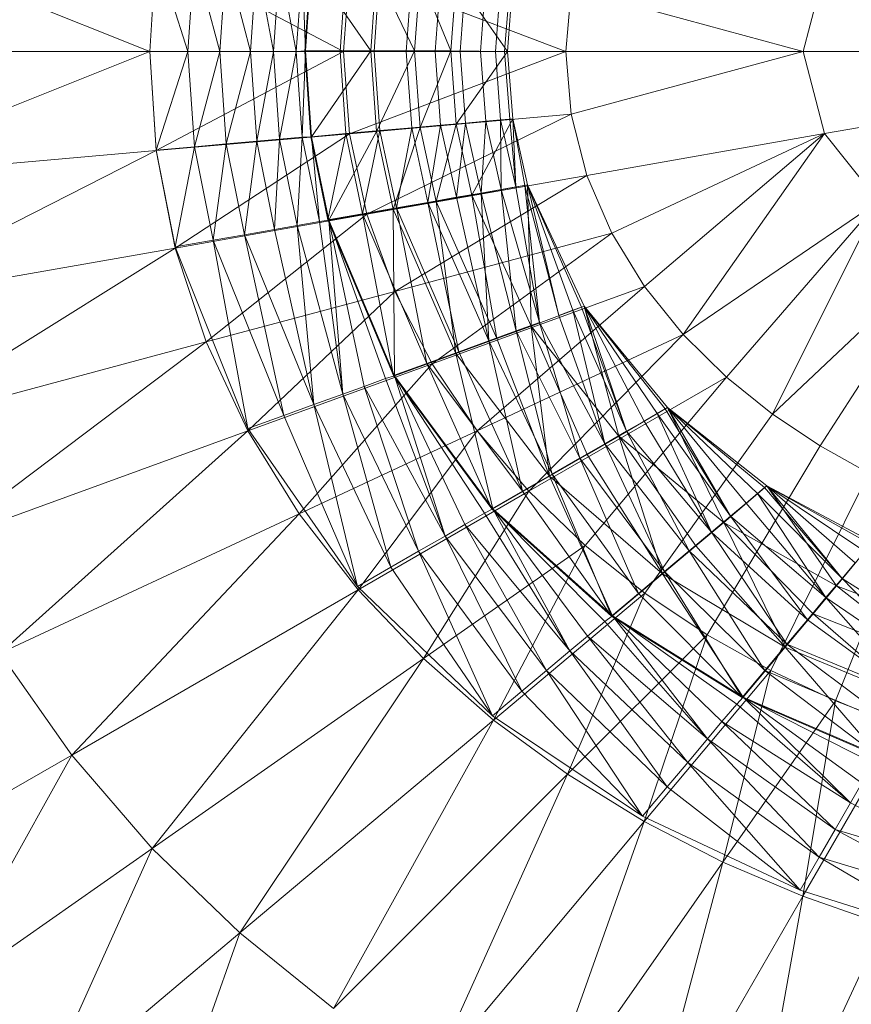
# Model space of a CAD drawing. Header units: metres. Extents: x 391.1 to 427.5, y 12.8 to 28.4.
# Tile 121 of 195: x 406.53 to 406.619, y 27.2207 to 27.326. Entities that reach past the tile are written whole.
import ezdxf

# ---------------------------------------------------------------- set-up
doc = ezdxf.new("R2010")
doc.units = ezdxf.units.M
doc.layers.add('A-DETL-____-MBND', color=7, linetype='Continuous', lineweight=18)

# ---------------------------------------------------------------- blocks, each defined once
blk = doc.blocks.new('Family - Inodor PA-152420-03_ELEC_P0A')
at = {"layer": 'A-DETL-____-MBND', "color": 253, "true_color": 0xaaaaaa}
for p, q in [((0.09445, 0.19991), (0.06022, 0.21359)), ((0.09514, 0.21053), (0.09445, 0.19991)), ((0.09514, 0.21049), (0.09445, 0.19991)), ((0.1152, 0.19991), (0.09514, 0.21053)), ((0.09514, 0.21049), (0.09854, 0.19992)), ((0.09514, 0.21049), (0.09854, 0.19992)), ((0.09922, 0.21013), (0.09854, 0.19992)), ((0.09922, 0.21013), (0.09854, 0.19992)), ((0.09922, 0.21013), (0.10196, 0.19992)), ((0.09922, 0.21013), (0.10196, 0.19992)), ((0.10263, 0.20984), (0.10196, 0.19992)), ((0.10263, 0.20984), (0.10196, 0.19992)), ((0.10263, 0.20984), (0.10524, 0.19992)), ((0.10263, 0.20984), (0.10524, 0.19992)), ((0.10589, 0.20955), (0.10524, 0.19992)), ((0.10589, 0.20955), (0.10524, 0.19992)), ((0.10589, 0.20955), (0.10768, 0.19992)), ((0.10589, 0.20955), (0.10768, 0.19992)), ((0.10832, 0.20934), (0.10768, 0.19992)), ((0.10832, 0.20934), (0.10768, 0.19992)), ((0.10832, 0.20934), (0.11013, 0.19992)), ((0.10832, 0.20934), (0.11013, 0.19992)), ((0.11077, 0.20912), (0.11013, 0.19992)), ((0.11077, 0.20912), (0.11013, 0.19992)), ((0.11077, 0.20912), (0.11113, 0.19997)), ((0.11077, 0.20912), (0.11113, 0.19997)), ((0.11167, 0.20904), (0.11104, 0.19992)), ((0.11176, 0.20909), (0.11113, 0.19997)), ((0.11176, 0.20909), (0.11113, 0.19997)), ((0.11176, 0.20909), (0.11811, 0.19997)), ((0.11176, 0.20909), (0.11811, 0.19997)), ((0.11542, 0.20871), (0.11481, 0.19992)), ((0.11542, 0.20871), (0.11481, 0.19992)), ((0.11583, 0.20872), (0.1152, 0.19991)), ((0.13897, 0.19991), (0.11583, 0.20872)), ((0.16667, 0.2087), (0.16439, 0.19991)), ((0.11872, 0.20848), (0.11811, 0.19997)), ((0.11872, 0.20848), (0.11811, 0.19997)), ((0.11907, 0.20839), (0.11846, 0.19992)), ((0.11907, 0.20839), (0.11846, 0.19992)), ((0.11872, 0.20848), (0.12278, 0.19997)), ((0.11872, 0.20848), (0.12278, 0.19997)), ((0.12249, 0.20809), (0.1219, 0.19992)), ((0.12249, 0.20809), (0.1219, 0.19992)), ((0.12337, 0.20807), (0.12278, 0.19997)), ((0.12337, 0.20807), (0.12278, 0.19997)), ((0.12337, 0.20807), (0.12668, 0.19997)), ((0.12337, 0.20807), (0.12668, 0.19997)), ((0.12557, 0.20782), (0.125, 0.19991)), ((0.12557, 0.20782), (0.125, 0.19991)), ((0.12725, 0.20774), (0.12668, 0.19997)), ((0.12725, 0.20774), (0.12668, 0.19997)), ((0.12725, 0.20774), (0.12668, 0.19997)), ((0.12725, 0.20774), (0.13274, 0.19992)), ((0.12725, 0.20774), (0.13274, 0.19992)), ((0.12824, 0.20759), (0.12767, 0.19992)), ((0.12824, 0.20759), (0.12767, 0.19992)), ((0.13041, 0.2074), (0.12985, 0.19992)), ((0.13041, 0.2074), (0.12985, 0.19992)), ((0.132, 0.20726), (0.13145, 0.19991)), ((0.132, 0.20726), (0.13145, 0.19991)), ((0.13298, 0.20718), (0.13243, 0.19991)), ((0.13298, 0.20718), (0.13243, 0.19991)), ((0.13274, 0.19992), (0.13329, 0.20715)), ((0.13329, 0.20715), (0.13274, 0.19992)), ((0.13274, 0.19991), (0.13329, 0.20715)), ((0.13329, 0.20715), (0.13274, 0.19991)), ((0.13955, 0.20665), (0.13897, 0.19991)), ((0.16439, 0.19991), (0.13955, 0.20665)), ((0.09445, 0.19991), (0.05941, 0.19991)), ((0.09445, 0.19991), (0.06022, 0.18624)), ((0.09854, 0.19992), (0.09445, 0.19991)), ((0.09854, 0.19992), (0.09445, 0.19991)), ((0.1152, 0.19991), (0.09445, 0.19991)), ((0.09514, 0.1893), (0.09445, 0.19991)), ((0.09514, 0.18936), (0.09445, 0.19991)), ((0.09854, 0.19992), (0.09514, 0.18936)), ((0.09854, 0.19992), (0.09514, 0.18936)), ((0.1152, 0.19991), (0.09514, 0.1893)), ((0.10196, 0.19992), (0.09854, 0.19992)), ((0.09854, 0.19992), (0.10196, 0.19992)), ((0.09854, 0.19992), (0.09922, 0.18971)), ((0.09854, 0.19992), (0.09922, 0.18971)), ((0.10196, 0.19992), (0.09922, 0.18971)), ((0.10196, 0.19992), (0.09922, 0.18971)), ((0.10524, 0.19992), (0.10196, 0.19992)), ((0.10196, 0.19992), (0.10524, 0.19992)), ((0.10196, 0.19992), (0.10263, 0.19001)), ((0.10196, 0.19992), (0.10263, 0.19001)), ((0.10524, 0.19992), (0.10263, 0.19001)), ((0.10524, 0.19992), (0.10263, 0.19001)), ((0.10768, 0.19992), (0.10524, 0.19992)), ((0.10524, 0.19992), (0.10768, 0.19992)), ((0.10524, 0.19992), (0.10589, 0.1903)), ((0.10524, 0.19992), (0.10589, 0.1903)), ((0.10768, 0.19992), (0.10589, 0.1903)), ((0.10768, 0.19992), (0.10589, 0.1903)), ((0.11013, 0.19992), (0.10768, 0.19992)), ((0.10768, 0.19992), (0.11013, 0.19992)), ((0.10768, 0.19992), (0.10832, 0.19051)), ((0.10768, 0.19992), (0.10832, 0.19051)), ((0.11013, 0.19992), (0.10832, 0.19051)), ((0.11013, 0.19992), (0.10832, 0.19051)), ((0.11113, 0.19997), (0.11013, 0.19992)), ((0.11113, 0.19997), (0.11013, 0.19992)), ((0.11077, 0.19072), (0.11013, 0.19992)), ((0.11013, 0.19992), (0.11077, 0.19072)), ((0.11113, 0.19997), (0.11077, 0.19072)), ((0.11113, 0.19997), (0.11077, 0.19072)), ((0.11104, 0.19992), (0.11481, 0.19992)), ((0.11104, 0.19992), (0.11481, 0.19992)), ((0.11104, 0.19992), (0.11167, 0.19078)), ((0.11811, 0.19997), (0.11113, 0.19997)), ((0.11811, 0.19997), (0.11113, 0.19997)), ((0.11176, 0.19076), (0.11113, 0.19997)), ((0.11113, 0.19997), (0.11176, 0.19076)), ((0.11811, 0.19997), (0.11176, 0.19076)), ((0.11811, 0.19997), (0.11176, 0.19076)), ((0.11481, 0.19992), (0.11846, 0.19992)), ((0.11481, 0.19992), (0.11846, 0.19992)), ((0.11481, 0.19992), (0.11543, 0.19114)), ((0.11481, 0.19992), (0.11543, 0.19114)), ((0.13897, 0.19991), (0.1152, 0.19991)), ((0.11583, 0.19111), (0.1152, 0.19991)), ((0.13897, 0.19991), (0.11583, 0.19111)), ((0.12278, 0.19997), (0.11811, 0.19997)), ((0.11811, 0.19997), (0.12278, 0.19997)), ((0.11811, 0.19997), (0.11872, 0.19136)), ((0.11811, 0.19997), (0.11872, 0.19136)), ((0.11846, 0.19992), (0.1219, 0.19992)), ((0.11846, 0.19992), (0.1219, 0.19992)), ((0.11846, 0.19992), (0.11907, 0.19145)), ((0.11846, 0.19992), (0.11907, 0.19145)), ((0.12278, 0.19997), (0.11872, 0.19136)), ((0.12278, 0.19997), (0.11872, 0.19136)), ((0.1219, 0.19992), (0.125, 0.19991)), ((0.1219, 0.19992), (0.12249, 0.19175)), ((0.1219, 0.19992), (0.125, 0.19991)), ((0.1219, 0.19992), (0.12249, 0.19175)), ((0.12668, 0.19997), (0.12278, 0.19997)), ((0.12668, 0.19997), (0.12278, 0.19997)), ((0.12337, 0.19177), (0.12278, 0.19997)), ((0.12278, 0.19997), (0.12337, 0.19177)), ((0.12668, 0.19997), (0.12337, 0.19177)), ((0.12668, 0.19997), (0.12337, 0.19177)), ((0.125, 0.19991), (0.12767, 0.19992)), ((0.125, 0.19991), (0.12767, 0.19992)), ((0.125, 0.19991), (0.12558, 0.19201)), ((0.125, 0.19991), (0.12558, 0.19201)), ((0.12668, 0.19997), (0.12725, 0.19211)), ((0.12668, 0.19997), (0.12725, 0.19211)), ((0.13274, 0.19992), (0.12668, 0.19997)), ((0.12668, 0.19997), (0.13274, 0.19992)), ((0.12668, 0.19997), (0.12725, 0.19211)), ((0.13274, 0.19992), (0.12725, 0.19211)), ((0.13274, 0.19992), (0.12725, 0.19211)), ((0.12767, 0.19992), (0.12985, 0.19992)), ((0.12767, 0.19992), (0.12985, 0.19992)), ((0.12767, 0.19992), (0.12825, 0.19225)), ((0.12767, 0.19992), (0.12825, 0.19225)), ((0.12985, 0.19992), (0.13145, 0.19991)), ((0.12985, 0.19992), (0.13041, 0.19244)), ((0.12985, 0.19992), (0.13145, 0.19991)), ((0.12985, 0.19992), (0.13041, 0.19244)), ((0.13145, 0.19991), (0.13243, 0.19991)), ((0.13145, 0.19991), (0.132, 0.19258)), ((0.13145, 0.19991), (0.13243, 0.19991)), ((0.13145, 0.19991), (0.132, 0.19258)), ((0.13243, 0.19991), (0.13274, 0.19991)), ((0.13243, 0.19991), (0.13274, 0.19991)), ((0.13243, 0.19991), (0.13298, 0.19267)), ((0.13243, 0.19991), (0.13298, 0.19267)), ((0.13329, 0.1927), (0.13274, 0.19992)), ((0.13274, 0.19992), (0.13329, 0.1927)), ((0.13274, 0.19991), (0.13329, 0.1927)), ((0.13274, 0.19991), (0.13329, 0.1927)), ((0.16439, 0.19991), (0.13897, 0.19991)), ((0.13955, 0.19318), (0.13897, 0.19991)), ((0.16439, 0.19991), (0.13955, 0.19318)), ((0.21652, 0.19991), (0.16439, 0.19991)), ((0.16667, 0.19112), (0.16439, 0.19991)), ((0.21652, 0.19991), (0.16667, 0.19112)), ((0.13955, 0.19318), (0.11583, 0.19111)), ((0.13955, 0.19318), (0.11768, 0.18249)), ((0.14123, 0.18664), (0.13955, 0.19318)), ((0.12337, 0.19177), (0.11872, 0.19136)), ((0.12337, 0.19177), (0.11872, 0.19136)), ((0.11907, 0.19145), (0.12249, 0.19175)), ((0.12249, 0.19175), (0.11907, 0.19145)), ((0.12337, 0.19177), (0.1205, 0.18305)), ((0.12337, 0.19177), (0.1205, 0.18305)), ((0.12249, 0.19175), (0.12084, 0.18317)), ((0.12249, 0.19175), (0.12084, 0.18317)), ((0.12249, 0.19175), (0.12558, 0.19201)), ((0.12558, 0.19201), (0.12249, 0.19175)), ((0.12421, 0.18376), (0.12249, 0.19175)), ((0.12249, 0.19175), (0.12421, 0.18376)), ((0.12725, 0.19211), (0.12337, 0.19177)), ((0.12725, 0.19211), (0.12337, 0.19177)), ((0.1251, 0.18386), (0.12337, 0.19177)), ((0.12337, 0.19177), (0.1251, 0.18386)), ((0.12558, 0.19201), (0.12421, 0.18376)), ((0.12558, 0.19201), (0.12421, 0.18376)), ((0.12725, 0.19211), (0.1251, 0.18386)), ((0.12725, 0.19211), (0.1251, 0.18386)), ((0.12558, 0.19201), (0.12825, 0.19225)), ((0.12825, 0.19225), (0.12558, 0.19201)), ((0.12727, 0.1843), (0.12558, 0.19201)), ((0.12558, 0.19201), (0.12727, 0.1843)), ((0.13329, 0.1927), (0.12725, 0.19211)), ((0.13329, 0.1927), (0.12725, 0.19211)), ((0.12725, 0.19211), (0.12893, 0.18453)), ((0.12725, 0.19211), (0.12893, 0.18453)), ((0.12893, 0.18453), (0.12725, 0.19211)), ((0.12825, 0.19225), (0.12727, 0.1843)), ((0.12825, 0.19225), (0.12727, 0.1843)), ((0.12825, 0.19225), (0.13041, 0.19244)), ((0.13041, 0.19244), (0.12825, 0.19225)), ((0.12991, 0.18476), (0.12825, 0.19225)), ((0.12825, 0.19225), (0.12991, 0.18476)), ((0.13329, 0.1927), (0.12893, 0.18453)), ((0.13329, 0.1927), (0.12893, 0.18453)), ((0.13041, 0.19244), (0.12991, 0.18476)), ((0.13041, 0.19244), (0.12991, 0.18476)), ((0.13041, 0.19244), (0.132, 0.19258)), ((0.132, 0.19258), (0.13041, 0.19244)), ((0.13204, 0.18514), (0.13041, 0.19244)), ((0.13041, 0.19244), (0.13204, 0.18514)), ((0.132, 0.19258), (0.13298, 0.19267)), ((0.13298, 0.19267), (0.132, 0.19258)), ((0.13362, 0.18542), (0.132, 0.19258)), ((0.132, 0.19258), (0.13204, 0.18514)), ((0.132, 0.19258), (0.13362, 0.18542)), ((0.132, 0.19258), (0.13204, 0.18514)), ((0.13298, 0.19267), (0.13329, 0.1927)), ((0.13329, 0.1927), (0.13298, 0.19267)), ((0.13362, 0.18542), (0.13298, 0.19267)), ((0.13298, 0.19267), (0.13362, 0.18542)), ((0.13489, 0.18564), (0.13329, 0.1927)), ((0.13329, 0.1927), (0.13489, 0.18564)), ((0.13489, 0.18564), (0.13329, 0.1927)), ((0.13329, 0.1927), (0.13362, 0.18542)), ((0.13329, 0.1927), (0.13489, 0.18564)), ((0.13329, 0.1927), (0.1346, 0.18557)), ((0.13329, 0.1927), (0.1346, 0.18557)), ((0.13329, 0.1927), (0.13362, 0.18542)), ((0.11583, 0.19111), (0.09514, 0.1893)), ((0.11583, 0.19111), (0.09718, 0.17887)), ((0.11077, 0.19072), (0.10832, 0.19051)), ((0.11077, 0.19072), (0.10832, 0.19051)), ((0.11077, 0.19072), (0.11021, 0.18129)), ((0.11077, 0.19072), (0.11021, 0.18129)), ((0.11176, 0.19076), (0.11077, 0.19072)), ((0.11176, 0.19076), (0.11077, 0.19072)), ((0.11263, 0.18171), (0.11077, 0.19072)), ((0.11077, 0.19072), (0.11263, 0.18171)), ((0.11167, 0.19078), (0.11543, 0.19114)), ((0.11543, 0.19114), (0.11167, 0.19078)), ((0.11352, 0.18188), (0.11167, 0.19078)), ((0.11872, 0.19136), (0.11176, 0.19076)), ((0.11872, 0.19136), (0.11176, 0.19076)), ((0.11362, 0.18184), (0.11176, 0.19076)), ((0.11176, 0.19076), (0.11263, 0.18171)), ((0.11176, 0.19076), (0.11362, 0.18184)), ((0.11176, 0.19076), (0.11263, 0.18171)), ((0.11543, 0.19114), (0.11352, 0.18188)), ((0.11543, 0.19114), (0.11352, 0.18188)), ((0.11872, 0.19136), (0.11362, 0.18184)), ((0.11872, 0.19136), (0.11362, 0.18184)), ((0.11543, 0.19114), (0.11907, 0.19145)), ((0.11907, 0.19145), (0.11543, 0.19114)), ((0.11723, 0.18253), (0.11543, 0.19114)), ((0.11543, 0.19114), (0.11723, 0.18253)), ((0.11768, 0.18249), (0.11583, 0.19111)), ((0.11907, 0.19145), (0.11723, 0.18253)), ((0.11907, 0.19145), (0.11723, 0.18253)), ((0.1205, 0.18305), (0.11872, 0.19136)), ((0.11872, 0.19136), (0.1205, 0.18305)), ((0.12084, 0.18317), (0.11907, 0.19145)), ((0.11907, 0.19145), (0.12084, 0.18317)), ((0.16667, 0.19112), (0.14123, 0.18664)), ((0.16667, 0.19112), (0.1439, 0.18046)), ((0.16667, 0.19112), (0.1474, 0.17476)), ((0.15155, 0.16962), (0.16667, 0.19112)), ((0.17244, 0.18387), (0.16667, 0.19112)), ((0.09922, 0.18971), (0.09514, 0.18936)), ((0.09922, 0.18971), (0.09514, 0.18936)), ((0.09922, 0.18971), (0.09718, 0.179)), ((0.09922, 0.18971), (0.09718, 0.179)), ((0.10263, 0.19001), (0.09922, 0.18971)), ((0.10263, 0.19001), (0.09922, 0.18971)), ((0.10122, 0.1797), (0.09922, 0.18971)), ((0.09922, 0.18971), (0.10122, 0.1797)), ((0.10263, 0.19001), (0.10122, 0.1797)), ((0.10263, 0.19001), (0.10122, 0.1797)), ((0.10589, 0.1903), (0.10263, 0.19001)), ((0.10589, 0.1903), (0.10263, 0.19001)), ((0.10458, 0.1803), (0.10263, 0.19001)), ((0.10263, 0.19001), (0.10458, 0.1803)), ((0.10589, 0.1903), (0.10458, 0.1803)), ((0.10589, 0.1903), (0.10458, 0.1803)), ((0.10832, 0.19051), (0.10589, 0.1903)), ((0.10832, 0.19051), (0.10589, 0.1903)), ((0.10781, 0.18087), (0.10589, 0.1903)), ((0.10589, 0.1903), (0.10781, 0.18087)), ((0.10832, 0.19051), (0.10781, 0.18087)), ((0.10832, 0.19051), (0.10781, 0.18087)), ((0.11021, 0.18129), (0.10832, 0.19051)), ((0.10832, 0.19051), (0.11021, 0.18129)), ((0.09514, 0.1893), (0.06022, 0.18624)), ((0.09514, 0.1893), (0.06262, 0.17278)), ((0.09718, 0.179), (0.09514, 0.18936)), ((0.09718, 0.17887), (0.09514, 0.1893)), ((0.14123, 0.18664), (0.11768, 0.18249)), ((0.14123, 0.18664), (0.12067, 0.17423)), ((0.1439, 0.18046), (0.14123, 0.18664)), ((0.13489, 0.18564), (0.12893, 0.18453)), ((0.13489, 0.18564), (0.12893, 0.18453)), ((0.1346, 0.18557), (0.13362, 0.18542)), ((0.1346, 0.18557), (0.13362, 0.18542)), ((0.13489, 0.18564), (0.1346, 0.18557)), ((0.13489, 0.18564), (0.1346, 0.18557)), ((0.13822, 0.17166), (0.1346, 0.18557)), ((0.1346, 0.18557), (0.13617, 0.17092)), ((0.1346, 0.18557), (0.13822, 0.17166)), ((0.1346, 0.18557), (0.13617, 0.17092)), ((0.14094, 0.17265), (0.13489, 0.18564)), ((0.13489, 0.18564), (0.13526, 0.17052)), ((0.13489, 0.18564), (0.14094, 0.17265)), ((0.13489, 0.18564), (0.13526, 0.17052)), ((0.14094, 0.17265), (0.13489, 0.18564)), ((0.13489, 0.18564), (0.13822, 0.17166)), ((0.13489, 0.18564), (0.14094, 0.17265)), ((0.13489, 0.18564), (0.14064, 0.17254)), ((0.13489, 0.18564), (0.14064, 0.17254)), ((0.13489, 0.18564), (0.13972, 0.17221)), ((0.13489, 0.18564), (0.13972, 0.17221)), ((0.13489, 0.18564), (0.13822, 0.17166)), ((0.12893, 0.18453), (0.1251, 0.18386)), ((0.12893, 0.18453), (0.1251, 0.18386)), ((0.12991, 0.18476), (0.12727, 0.1843)), ((0.12991, 0.18476), (0.12727, 0.1843)), ((0.12893, 0.18453), (0.13526, 0.17052)), ((0.12893, 0.18453), (0.1316, 0.16919)), ((0.12893, 0.18453), (0.13526, 0.17052)), ((0.12893, 0.18453), (0.1316, 0.16919)), ((0.13526, 0.17052), (0.12893, 0.18453)), ((0.13204, 0.18514), (0.12991, 0.18476)), ((0.13204, 0.18514), (0.12991, 0.18476)), ((0.13366, 0.17), (0.12991, 0.18476)), ((0.12991, 0.18476), (0.13075, 0.16894)), ((0.12991, 0.18476), (0.13366, 0.17)), ((0.12991, 0.18476), (0.13075, 0.16894)), ((0.13362, 0.18542), (0.13204, 0.18514)), ((0.13362, 0.18542), (0.13204, 0.18514)), ((0.13617, 0.17092), (0.13204, 0.18514)), ((0.13204, 0.18514), (0.13366, 0.17)), ((0.13204, 0.18514), (0.13617, 0.17092)), ((0.13204, 0.18514), (0.13366, 0.17)), ((0.13617, 0.17092), (0.13362, 0.18542)), ((0.13362, 0.18542), (0.13617, 0.17092)), ((0.1251, 0.18386), (0.1205, 0.18305)), ((0.1251, 0.18386), (0.1205, 0.18305)), ((0.12421, 0.18376), (0.12084, 0.18317)), ((0.12421, 0.18376), (0.12084, 0.18317)), ((0.12727, 0.1843), (0.12421, 0.18376)), ((0.12727, 0.1843), (0.12421, 0.18376)), ((0.13075, 0.16894), (0.12421, 0.18376)), ((0.12421, 0.18376), (0.12752, 0.16777)), ((0.12421, 0.18376), (0.13075, 0.16894)), ((0.12421, 0.18376), (0.12752, 0.16777)), ((0.1316, 0.16919), (0.1251, 0.18386)), ((0.1251, 0.18386), (0.12721, 0.16759)), ((0.1251, 0.18386), (0.1316, 0.16919)), ((0.1251, 0.18386), (0.12721, 0.16759)), ((0.13075, 0.16894), (0.12727, 0.1843)), ((0.12727, 0.1843), (0.13075, 0.16894)), ((0.17244, 0.18387), (0.15155, 0.16962)), ((0.17244, 0.18387), (0.15617, 0.16507)), ((0.1611, 0.16111), (0.17244, 0.18387)), ((0.11768, 0.18249), (0.09718, 0.17887)), ((0.11768, 0.18249), (0.1005, 0.16883)), ((0.11723, 0.18253), (0.11352, 0.18188)), ((0.11723, 0.18253), (0.11352, 0.18188)), ((0.1205, 0.18305), (0.11362, 0.18184)), ((0.1205, 0.18305), (0.11362, 0.18184)), ((0.12084, 0.18317), (0.11723, 0.18253)), ((0.12084, 0.18317), (0.11723, 0.18253)), ((0.12409, 0.16652), (0.11723, 0.18253)), ((0.11723, 0.18253), (0.12054, 0.16523)), ((0.11723, 0.18253), (0.12409, 0.16652)), ((0.11723, 0.18253), (0.12054, 0.16523)), ((0.12067, 0.17423), (0.11768, 0.18249)), ((0.12721, 0.16759), (0.1205, 0.18305)), ((0.1205, 0.18305), (0.12065, 0.1652)), ((0.1205, 0.18305), (0.12721, 0.16759)), ((0.1205, 0.18305), (0.12065, 0.1652)), ((0.12752, 0.16777), (0.12084, 0.18317)), ((0.12084, 0.18317), (0.12409, 0.16652)), ((0.12084, 0.18317), (0.12752, 0.16777)), ((0.12084, 0.18317), (0.12409, 0.16652)), ((0.11021, 0.18129), (0.10781, 0.18087)), ((0.11021, 0.18129), (0.10781, 0.18087)), ((0.11263, 0.18171), (0.11021, 0.18129)), ((0.11263, 0.18171), (0.11021, 0.18129)), ((0.1151, 0.16324), (0.11021, 0.18129)), ((0.11021, 0.18129), (0.11202, 0.16212)), ((0.11021, 0.18129), (0.1151, 0.16324)), ((0.11021, 0.18129), (0.11202, 0.16212)), ((0.11362, 0.18184), (0.11263, 0.18171)), ((0.11362, 0.18184), (0.11263, 0.18171)), ((0.1151, 0.16324), (0.11263, 0.18171)), ((0.11263, 0.18171), (0.1151, 0.16324)), ((0.12054, 0.16523), (0.11352, 0.18188)), ((0.12065, 0.1652), (0.11362, 0.18184)), ((0.11362, 0.18184), (0.1151, 0.16324)), ((0.11362, 0.18184), (0.12065, 0.1652)), ((0.11362, 0.18184), (0.11969, 0.16491)), ((0.11362, 0.18184), (0.11969, 0.16491)), ((0.11362, 0.18184), (0.11739, 0.16407)), ((0.11362, 0.18184), (0.11739, 0.16407)), ((0.11362, 0.18184), (0.1151, 0.16324)), ((0.10458, 0.1803), (0.10122, 0.1797)), ((0.10458, 0.1803), (0.10122, 0.1797)), ((0.10781, 0.18087), (0.10458, 0.1803)), ((0.10781, 0.18087), (0.10458, 0.1803)), ((0.11202, 0.16212), (0.10458, 0.1803)), ((0.10458, 0.1803), (0.1088, 0.16095)), ((0.10458, 0.1803), (0.11202, 0.16212)), ((0.10458, 0.1803), (0.1088, 0.16095)), ((0.11202, 0.16212), (0.10781, 0.18087)), ((0.10781, 0.18087), (0.11202, 0.16212)), ((0.1439, 0.18046), (0.12067, 0.17423)), ((0.12466, 0.16648), (0.1439, 0.18046)), ((0.1474, 0.17476), (0.1439, 0.18046)), ((0.10122, 0.1797), (0.09718, 0.179)), ((0.10122, 0.1797), (0.09718, 0.179)), ((0.1088, 0.16095), (0.10122, 0.1797)), ((0.10122, 0.1797), (0.10495, 0.15955)), ((0.10122, 0.1797), (0.1088, 0.16095)), ((0.10122, 0.1797), (0.10495, 0.15955)), ((0.09718, 0.17887), (0.06262, 0.17278)), ((0.09718, 0.17887), (0.06653, 0.15973)), ((0.10495, 0.15955), (0.09718, 0.179)), ((0.1005, 0.16883), (0.09718, 0.17887)), ((0.17968, 0.17865), (0.1611, 0.16111)), ((0.17968, 0.17865), (0.16621, 0.1577)), ((0.12067, 0.17423), (0.1005, 0.16883)), ((0.12067, 0.17423), (0.10496, 0.15931)), ((0.12466, 0.16648), (0.12067, 0.17423)), ((0.1474, 0.17476), (0.12466, 0.16648)), ((0.12949, 0.15933), (0.1474, 0.17476)), ((0.15155, 0.16962), (0.1474, 0.17476)), ((0.14094, 0.17265), (0.13526, 0.17052)), ((0.14094, 0.17265), (0.13526, 0.17052)), ((0.13972, 0.17221), (0.13822, 0.17166)), ((0.13972, 0.17221), (0.13822, 0.17166)), ((0.14064, 0.17254), (0.13972, 0.17221)), ((0.14064, 0.17254), (0.13972, 0.17221)), ((0.14547, 0.15928), (0.13972, 0.17221)), ((0.13972, 0.17221), (0.14315, 0.15794)), ((0.13972, 0.17221), (0.14547, 0.15928)), ((0.13972, 0.17221), (0.14315, 0.15794)), ((0.14094, 0.17265), (0.14064, 0.17254)), ((0.14094, 0.17265), (0.14064, 0.17254)), ((0.14547, 0.15928), (0.14064, 0.17254)), ((0.14064, 0.17254), (0.14547, 0.15928)), ((0.14986, 0.16181), (0.14094, 0.17265)), ((0.14094, 0.17265), (0.14464, 0.15873)), ((0.14094, 0.17265), (0.14986, 0.16181)), ((0.14094, 0.17265), (0.14464, 0.15873)), ((0.14986, 0.16181), (0.14094, 0.17265)), ((0.14094, 0.17265), (0.14547, 0.15928)), ((0.14094, 0.17265), (0.14986, 0.16181)), ((0.14094, 0.17265), (0.14959, 0.16165)), ((0.14094, 0.17265), (0.14959, 0.16165)), ((0.14094, 0.17265), (0.14874, 0.16116)), ((0.14094, 0.17265), (0.14874, 0.16116)), ((0.14094, 0.17265), (0.14735, 0.16036)), ((0.14094, 0.17265), (0.14735, 0.16036)), ((0.14094, 0.17265), (0.14547, 0.15928)), ((0.13617, 0.17092), (0.13366, 0.17)), ((0.13617, 0.17092), (0.13366, 0.17)), ((0.13617, 0.17092), (0.14315, 0.15794)), ((0.13617, 0.17092), (0.14047, 0.15639)), ((0.13617, 0.17092), (0.14315, 0.15794)), ((0.13617, 0.17092), (0.14047, 0.15639)), ((0.13822, 0.17166), (0.14315, 0.15794)), ((0.14315, 0.15794), (0.13822, 0.17166)), ((0.13366, 0.17), (0.13075, 0.16894)), ((0.13366, 0.17), (0.13075, 0.16894)), ((0.13526, 0.17052), (0.1316, 0.16919)), ((0.13526, 0.17052), (0.1316, 0.16919)), ((0.14047, 0.15639), (0.13366, 0.17)), ((0.13366, 0.17), (0.1375, 0.15467)), ((0.13366, 0.17), (0.14047, 0.15639)), ((0.13366, 0.17), (0.1375, 0.15467)), ((0.13526, 0.17052), (0.14464, 0.15873)), ((0.13526, 0.17052), (0.13722, 0.15445)), ((0.13526, 0.17052), (0.14464, 0.15873)), ((0.13526, 0.17052), (0.14126, 0.15678)), ((0.13526, 0.17052), (0.14126, 0.15678)), ((0.13526, 0.17052), (0.13722, 0.15445)), ((0.14464, 0.15873), (0.13526, 0.17052)), ((0.1005, 0.16883), (0.06653, 0.15973)), ((0.1005, 0.16883), (0.07185, 0.14726)), ((0.10496, 0.15931), (0.1005, 0.16883)), ((0.1316, 0.16919), (0.12721, 0.16759)), ((0.1316, 0.16919), (0.12721, 0.16759)), ((0.13075, 0.16894), (0.12752, 0.16777)), ((0.13075, 0.16894), (0.12752, 0.16777)), ((0.15155, 0.16962), (0.12949, 0.15933)), ((0.1375, 0.15467), (0.13075, 0.16894)), ((0.13075, 0.16894), (0.13433, 0.15285)), ((0.13075, 0.16894), (0.1375, 0.15467)), ((0.13075, 0.16894), (0.13433, 0.15285)), ((0.13722, 0.15445), (0.1316, 0.16919)), ((0.1316, 0.16919), (0.13722, 0.15445)), ((0.135, 0.15285), (0.15155, 0.16962)), ((0.15617, 0.16507), (0.15155, 0.16962)), ((0.12721, 0.16759), (0.12065, 0.1652)), ((0.12721, 0.16759), (0.12065, 0.1652)), ((0.12752, 0.16777), (0.12409, 0.16652)), ((0.12752, 0.16777), (0.12409, 0.16652)), ((0.13722, 0.15445), (0.12721, 0.16759)), ((0.12721, 0.16759), (0.13117, 0.15096)), ((0.12721, 0.16759), (0.13722, 0.15445)), ((0.12721, 0.16759), (0.13117, 0.15096)), ((0.13433, 0.15285), (0.12752, 0.16777)), ((0.12752, 0.16777), (0.13433, 0.15285)), ((0.12466, 0.16648), (0.10496, 0.15931)), ((0.11043, 0.15045), (0.12466, 0.16648)), ((0.12409, 0.16652), (0.12054, 0.16523)), ((0.12409, 0.16652), (0.12054, 0.16523)), ((0.13433, 0.15285), (0.12409, 0.16652)), ((0.12409, 0.16652), (0.13106, 0.15096)), ((0.12409, 0.16652), (0.13433, 0.15285)), ((0.12409, 0.16652), (0.13106, 0.15096)), ((0.12949, 0.15933), (0.12466, 0.16648)), ((0.11969, 0.16491), (0.11739, 0.16407)), ((0.11969, 0.16491), (0.11739, 0.16407)), ((0.12065, 0.1652), (0.11969, 0.16491)), ((0.12065, 0.1652), (0.11969, 0.16491)), ((0.12605, 0.14806), (0.11969, 0.16491)), ((0.11969, 0.16491), (0.12605, 0.14806)), ((0.13106, 0.15096), (0.12054, 0.16523)), ((0.13117, 0.15096), (0.12065, 0.1652)), ((0.12065, 0.1652), (0.12605, 0.14806)), ((0.12065, 0.1652), (0.13117, 0.15096)), ((0.12065, 0.1652), (0.13028, 0.1505)), ((0.12065, 0.1652), (0.13028, 0.1505)), ((0.12065, 0.1652), (0.12816, 0.14928)), ((0.12065, 0.1652), (0.12816, 0.14928)), ((0.12065, 0.1652), (0.12605, 0.14806)), ((0.15617, 0.16507), (0.135, 0.15285)), ((0.14103, 0.14706), (0.15617, 0.16507)), ((0.1611, 0.16111), (0.15617, 0.16507)), ((0.11739, 0.16407), (0.1151, 0.16324)), ((0.11739, 0.16407), (0.1151, 0.16324)), ((0.12605, 0.14806), (0.11739, 0.16407)), ((0.11739, 0.16407), (0.12321, 0.14642)), ((0.11739, 0.16407), (0.12605, 0.14806)), ((0.11739, 0.16407), (0.12321, 0.14642)), ((0.1151, 0.16324), (0.11202, 0.16212)), ((0.1151, 0.16324), (0.11202, 0.16212)), ((0.12321, 0.14642), (0.1151, 0.16324)), ((0.1151, 0.16324), (0.12024, 0.14471)), ((0.1151, 0.16324), (0.12321, 0.14642)), ((0.1151, 0.16324), (0.12024, 0.14471)), ((0.11202, 0.16212), (0.1088, 0.16095)), ((0.11202, 0.16212), (0.1088, 0.16095)), ((0.12024, 0.14471), (0.11202, 0.16212)), ((0.11202, 0.16212), (0.11669, 0.14267)), ((0.11202, 0.16212), (0.12024, 0.14471)), ((0.11202, 0.16212), (0.11669, 0.14267)), ((0.14986, 0.16181), (0.14464, 0.15873)), ((0.14986, 0.16181), (0.14464, 0.15873)), ((0.14959, 0.16165), (0.14874, 0.16116)), ((0.14959, 0.16165), (0.14874, 0.16116)), ((0.14986, 0.16181), (0.14959, 0.16165)), ((0.14986, 0.16181), (0.14959, 0.16165)), ((0.1566, 0.15019), (0.14959, 0.16165)), ((0.14959, 0.16165), (0.1566, 0.15019)), ((0.16048, 0.15344), (0.14986, 0.16181)), ((0.14986, 0.16181), (0.15587, 0.1495)), ((0.14986, 0.16181), (0.16048, 0.15344)), ((0.14986, 0.16181), (0.15587, 0.1495)), ((0.16048, 0.15344), (0.14986, 0.16181)), ((0.14986, 0.16181), (0.1566, 0.15019)), ((0.14986, 0.16181), (0.16048, 0.15344)), ((0.14986, 0.16181), (0.16024, 0.15324)), ((0.14986, 0.16181), (0.16024, 0.15324)), ((0.14986, 0.16181), (0.15949, 0.15261)), ((0.14986, 0.16181), (0.15949, 0.15261)), ((0.14986, 0.16181), (0.15826, 0.15158)), ((0.14986, 0.16181), (0.15826, 0.15158)), ((0.14986, 0.16181), (0.1566, 0.15019)), ((0.1088, 0.16095), (0.10495, 0.15955)), ((0.1088, 0.16095), (0.10495, 0.15955)), ((0.11669, 0.14267), (0.1088, 0.16095)), ((0.1088, 0.16095), (0.11669, 0.14267)), ((0.14735, 0.16036), (0.14547, 0.15928)), ((0.14735, 0.16036), (0.14547, 0.15928)), ((0.14874, 0.16116), (0.14735, 0.16036)), ((0.14874, 0.16116), (0.14735, 0.16036)), ((0.15455, 0.14847), (0.14735, 0.16036)), ((0.14735, 0.16036), (0.15455, 0.14847)), ((0.14744, 0.14195), (0.1611, 0.16111)), ((0.1566, 0.15019), (0.14874, 0.16116)), ((0.14874, 0.16116), (0.15455, 0.14847)), ((0.14874, 0.16116), (0.1566, 0.15019)), ((0.14874, 0.16116), (0.15455, 0.14847)), ((0.16621, 0.1577), (0.1611, 0.16111)), ((0.10496, 0.15931), (0.07185, 0.14726)), ((0.07843, 0.13552), (0.10496, 0.15931)), ((0.11669, 0.14267), (0.10495, 0.15955)), ((0.11043, 0.15045), (0.10496, 0.15931)), ((0.12949, 0.15933), (0.11043, 0.15045)), ((0.11674, 0.14231), (0.12949, 0.15933)), ((0.135, 0.15285), (0.12949, 0.15933)), ((0.14547, 0.15928), (0.14315, 0.15794)), ((0.14547, 0.15928), (0.14315, 0.15794)), ((0.15455, 0.14847), (0.14547, 0.15928)), ((0.14547, 0.15928), (0.15217, 0.14647)), ((0.14547, 0.15928), (0.15455, 0.14847)), ((0.14547, 0.15928), (0.15217, 0.14647)), ((0.14464, 0.15873), (0.14126, 0.15678)), ((0.14464, 0.15873), (0.14126, 0.15678)), ((0.15587, 0.1495), (0.14464, 0.15873)), ((0.14464, 0.15873), (0.14931, 0.144)), ((0.14464, 0.15873), (0.15587, 0.1495)), ((0.14464, 0.15873), (0.15289, 0.147)), ((0.14464, 0.15873), (0.15289, 0.147)), ((0.14464, 0.15873), (0.14931, 0.144)), ((0.15587, 0.1495), (0.14464, 0.15873)), ((0.14315, 0.15794), (0.14047, 0.15639)), ((0.14315, 0.15794), (0.14047, 0.15639)), ((0.15217, 0.14647), (0.14315, 0.15794)), ((0.14315, 0.15794), (0.14954, 0.14427)), ((0.14315, 0.15794), (0.15217, 0.14647)), ((0.14315, 0.15794), (0.14954, 0.14427)), ((0.1541, 0.1375), (0.16621, 0.1577)), ((0.1714, 0.1548), (0.16621, 0.1577)), ((0.14126, 0.15678), (0.13722, 0.15445)), ((0.14126, 0.15678), (0.13722, 0.15445)), ((0.14047, 0.15639), (0.1375, 0.15467)), ((0.14047, 0.15639), (0.1375, 0.15467)), ((0.14954, 0.14427), (0.14047, 0.15639)), ((0.14047, 0.15639), (0.14674, 0.14192)), ((0.14047, 0.15639), (0.14954, 0.14427)), ((0.14047, 0.15639), (0.14674, 0.14192)), ((0.14931, 0.144), (0.14126, 0.15678)), ((0.14126, 0.15678), (0.14931, 0.144)), ((0.13722, 0.15445), (0.13117, 0.15096)), ((0.13722, 0.15445), (0.13117, 0.15096)), ((0.1375, 0.15467), (0.13433, 0.15285)), ((0.1375, 0.15467), (0.13433, 0.15285)), ((0.14931, 0.144), (0.13722, 0.15445)), ((0.13722, 0.15445), (0.14396, 0.13951)), ((0.13722, 0.15445), (0.14931, 0.144)), ((0.13722, 0.15445), (0.14396, 0.13951)), ((0.14674, 0.14192), (0.1375, 0.15467)), ((0.1375, 0.15467), (0.14385, 0.13949)), ((0.1375, 0.15467), (0.14674, 0.14192)), ((0.1375, 0.15467), (0.14385, 0.13949)), ((0.16093, 0.13366), (0.1714, 0.1548)), ((0.135, 0.15285), (0.11674, 0.14231)), ((0.12373, 0.13494), (0.135, 0.15285)), ((0.13433, 0.15285), (0.13106, 0.15096)), ((0.13433, 0.15285), (0.13106, 0.15096)), ((0.14385, 0.13949), (0.13433, 0.15285)), ((0.13433, 0.15285), (0.14385, 0.13949)), ((0.14103, 0.14706), (0.135, 0.15285)), ((0.16048, 0.15344), (0.15587, 0.1495)), ((0.16048, 0.15344), (0.15587, 0.1495)), ((0.16024, 0.15324), (0.15949, 0.15261)), ((0.16024, 0.15324), (0.15949, 0.15261)), ((0.16048, 0.15344), (0.16024, 0.15324)), ((0.16048, 0.15344), (0.16024, 0.15324)), ((0.16855, 0.14353), (0.16024, 0.15324)), ((0.16024, 0.15324), (0.16855, 0.14353)), ((0.1718, 0.14741), (0.16048, 0.15344)), ((0.16048, 0.15344), (0.16795, 0.14272)), ((0.16048, 0.15344), (0.1718, 0.14741)), ((0.16048, 0.15344), (0.16795, 0.14272)), ((0.16048, 0.15344), (0.1718, 0.14741)), ((0.16048, 0.15344), (0.16855, 0.14353)), ((0.16048, 0.15344), (0.1718, 0.14741)), ((0.16048, 0.15344), (0.1716, 0.14717)), ((0.16048, 0.15344), (0.1716, 0.14717)), ((0.16048, 0.15344), (0.17097, 0.14641)), ((0.16048, 0.15344), (0.17097, 0.14641)), ((0.16048, 0.15344), (0.16994, 0.14519)), ((0.16048, 0.15344), (0.16994, 0.14519)), ((0.16048, 0.15344), (0.16855, 0.14353)), ((0.15949, 0.15261), (0.15826, 0.15158)), ((0.15949, 0.15261), (0.15826, 0.15158)), ((0.16855, 0.14353), (0.15949, 0.15261)), ((0.15949, 0.15261), (0.16682, 0.14147)), ((0.15949, 0.15261), (0.16855, 0.14353)), ((0.15949, 0.15261), (0.16682, 0.14147)), ((0.16785, 0.13041), (0.17661, 0.15235)), ((0.13117, 0.15096), (0.13028, 0.1505)), ((0.13117, 0.15096), (0.13028, 0.1505)), ((0.14385, 0.13949), (0.13106, 0.15096)), ((0.14396, 0.13951), (0.13117, 0.15096)), ((0.13117, 0.15096), (0.13941, 0.13576)), ((0.13117, 0.15096), (0.14396, 0.13951)), ((0.13117, 0.15096), (0.14316, 0.13891)), ((0.13117, 0.15096), (0.14316, 0.13891)), ((0.13117, 0.15096), (0.14128, 0.13733)), ((0.13117, 0.15096), (0.14128, 0.13733)), ((0.13117, 0.15096), (0.13941, 0.13576)), ((0.15826, 0.15158), (0.1566, 0.15019)), ((0.15826, 0.15158), (0.1566, 0.15019)), ((0.16682, 0.14147), (0.15826, 0.15158)), ((0.15826, 0.15158), (0.16682, 0.14147)), ((0.11043, 0.15045), (0.07843, 0.13552)), ((0.0861, 0.12462), (0.11043, 0.15045)), ((0.11674, 0.14231), (0.11043, 0.15045)), ((0.13028, 0.1505), (0.12816, 0.14928)), ((0.13028, 0.1505), (0.12816, 0.14928)), ((0.13941, 0.13576), (0.13028, 0.1505)), ((0.13028, 0.1505), (0.13941, 0.13576)), ((0.1566, 0.15019), (0.15455, 0.14847)), ((0.1566, 0.15019), (0.15455, 0.14847)), ((0.16682, 0.14147), (0.1566, 0.15019)), ((0.1566, 0.15019), (0.16483, 0.1391)), ((0.1566, 0.15019), (0.16682, 0.14147)), ((0.1566, 0.15019), (0.16483, 0.1391)), ((0.12816, 0.14928), (0.12605, 0.14806)), ((0.12816, 0.14928), (0.12605, 0.14806)), ((0.13941, 0.13576), (0.12816, 0.14928)), ((0.12816, 0.14928), (0.1369, 0.13366)), ((0.12816, 0.14928), (0.13941, 0.13576)), ((0.12816, 0.14928), (0.1369, 0.13366)), ((0.15587, 0.1495), (0.15289, 0.147)), ((0.15587, 0.1495), (0.15289, 0.147)), ((0.15587, 0.1495), (0.16795, 0.14272)), ((0.15587, 0.1495), (0.16244, 0.13616)), ((0.15587, 0.1495), (0.16795, 0.14272)), ((0.15587, 0.1495), (0.16545, 0.13974)), ((0.15587, 0.1495), (0.16545, 0.13974)), ((0.15587, 0.1495), (0.16244, 0.13616)), ((0.16795, 0.14272), (0.15587, 0.1495)), ((0.12605, 0.14806), (0.12321, 0.14642)), ((0.12605, 0.14806), (0.12321, 0.14642)), ((0.1369, 0.13366), (0.12605, 0.14806)), ((0.12605, 0.14806), (0.13428, 0.13146)), ((0.12605, 0.14806), (0.1369, 0.13366)), ((0.12605, 0.14806), (0.13428, 0.13146)), ((0.15455, 0.14847), (0.15217, 0.14647)), ((0.15455, 0.14847), (0.15217, 0.14647)), ((0.16483, 0.1391), (0.15455, 0.14847)), ((0.15455, 0.14847), (0.16263, 0.13647)), ((0.15455, 0.14847), (0.16483, 0.1391)), ((0.15455, 0.14847), (0.16263, 0.13647)), ((0.14103, 0.14706), (0.12373, 0.13494)), ((0.13124, 0.12836), (0.14103, 0.14706)), ((0.14744, 0.14195), (0.14103, 0.14706)), ((0.15289, 0.147), (0.14931, 0.144)), ((0.15289, 0.147), (0.14931, 0.144)), ((0.15217, 0.14647), (0.14954, 0.14427)), ((0.15217, 0.14647), (0.14954, 0.14427)), ((0.16263, 0.13647), (0.15217, 0.14647)), ((0.15217, 0.14647), (0.16028, 0.13367)), ((0.15217, 0.14647), (0.16263, 0.13647)), ((0.15217, 0.14647), (0.16028, 0.13367)), ((0.16244, 0.13616), (0.15289, 0.147)), ((0.15289, 0.147), (0.16244, 0.13616)), ((0.1718, 0.14741), (0.16795, 0.14272)), ((0.1718, 0.14741), (0.16795, 0.14272)), ((0.12321, 0.14642), (0.12024, 0.14471)), ((0.12321, 0.14642), (0.12024, 0.14471)), ((0.13428, 0.13146), (0.12321, 0.14642)), ((0.12321, 0.14642), (0.13114, 0.12883)), ((0.12321, 0.14642), (0.13428, 0.13146)), ((0.12321, 0.14642), (0.13114, 0.12883)), ((0.12024, 0.14471), (0.11669, 0.14267)), ((0.12024, 0.14471), (0.11669, 0.14267)), ((0.13114, 0.12883), (0.12024, 0.14471)), ((0.12024, 0.14471), (0.13114, 0.12883)), ((0.16994, 0.14519), (0.16855, 0.14353)), ((0.16994, 0.14519), (0.16855, 0.14353)), ((0.14931, 0.144), (0.14396, 0.13951)), ((0.14931, 0.144), (0.14396, 0.13951)), ((0.14954, 0.14427), (0.14674, 0.14192)), ((0.14954, 0.14427), (0.14674, 0.14192)), ((0.16244, 0.13616), (0.14931, 0.144)), ((0.14931, 0.144), (0.15796, 0.13081)), ((0.14931, 0.144), (0.16244, 0.13616)), ((0.14931, 0.144), (0.15796, 0.13081)), ((0.16028, 0.13367), (0.14954, 0.14427)), ((0.14954, 0.14427), (0.15785, 0.13078)), ((0.14954, 0.14427), (0.16028, 0.13367)), ((0.14954, 0.14427), (0.15785, 0.13078)), ((0.16855, 0.14353), (0.16682, 0.14147)), ((0.16855, 0.14353), (0.16682, 0.14147)), ((0.17932, 0.13662), (0.16855, 0.14353)), ((0.16855, 0.14353), (0.17777, 0.13393)), ((0.16855, 0.14353), (0.17932, 0.13662)), ((0.16855, 0.14353), (0.17777, 0.13393)), ((0.11674, 0.14231), (0.0861, 0.12462)), ((0.09472, 0.11463), (0.11674, 0.14231)), ((0.13114, 0.12883), (0.11669, 0.14267)), ((0.12373, 0.13494), (0.11674, 0.14231)), ((0.16795, 0.14272), (0.16545, 0.13974)), ((0.16795, 0.14272), (0.16545, 0.13974)), ((0.18021, 0.13804), (0.16795, 0.14272)), ((0.16795, 0.14272), (0.17826, 0.13467)), ((0.16795, 0.14272), (0.18021, 0.13804)), ((0.16795, 0.14272), (0.17826, 0.13467)), ((0.18021, 0.13804), (0.16795, 0.14272)), ((0.14744, 0.14195), (0.13124, 0.12836)), ((0.13916, 0.12256), (0.14744, 0.14195)), ((0.14674, 0.14192), (0.14385, 0.13949)), ((0.14674, 0.14192), (0.14385, 0.13949)), ((0.15785, 0.13078), (0.14674, 0.14192)), ((0.14674, 0.14192), (0.15785, 0.13078)), ((0.1541, 0.1375), (0.14744, 0.14195)), ((0.16682, 0.14147), (0.16483, 0.1391)), ((0.16682, 0.14147), (0.16483, 0.1391)), ((0.17777, 0.13393), (0.16682, 0.14147)), ((0.16682, 0.14147), (0.17605, 0.13096)), ((0.16682, 0.14147), (0.17777, 0.13393)), ((0.16682, 0.14147), (0.17605, 0.13096)), ((0.14396, 0.13951), (0.14316, 0.13891)), ((0.14396, 0.13951), (0.14316, 0.13891)), ((0.15785, 0.13078), (0.14385, 0.13949)), ((0.15796, 0.13081), (0.14396, 0.13951)), ((0.14396, 0.13951), (0.15413, 0.12634)), ((0.14396, 0.13951), (0.15796, 0.13081)), ((0.14396, 0.13951), (0.15727, 0.13008)), ((0.14396, 0.13951), (0.15727, 0.13008)), ((0.14396, 0.13951), (0.15569, 0.1282)), ((0.14396, 0.13951), (0.15569, 0.1282)), ((0.14396, 0.13951), (0.15413, 0.12634)), ((0.16545, 0.13974), (0.16244, 0.13616)), ((0.16545, 0.13974), (0.16244, 0.13616)), ((0.16483, 0.1391), (0.16263, 0.13647)), ((0.16483, 0.1391), (0.16263, 0.13647)), ((0.17605, 0.13096), (0.16483, 0.1391)), ((0.16483, 0.1391), (0.17605, 0.13096)), ((0.17826, 0.13467), (0.16545, 0.13974)), ((0.16545, 0.13974), (0.17592, 0.13062)), ((0.16545, 0.13974), (0.17826, 0.13467)), ((0.16545, 0.13974), (0.17592, 0.13062)), ((0.14316, 0.13891), (0.14128, 0.13733)), ((0.14316, 0.13891), (0.14128, 0.13733)), ((0.15413, 0.12634), (0.14316, 0.13891)), ((0.14316, 0.13891), (0.15413, 0.12634)), ((0.1541, 0.1375), (0.13916, 0.12256)), ((0.14128, 0.13733), (0.13941, 0.13576)), ((0.14128, 0.13733), (0.13941, 0.13576)), ((0.15413, 0.12634), (0.14128, 0.13733)), ((0.14128, 0.13733), (0.15202, 0.12382)), ((0.14128, 0.13733), (0.15413, 0.12634)), ((0.14128, 0.13733), (0.15202, 0.12382)), ((0.14737, 0.11751), (0.1541, 0.1375)), ((0.16093, 0.13366), (0.1541, 0.1375)), ((0.16244, 0.13616), (0.15796, 0.13081)), ((0.16244, 0.13616), (0.15796, 0.13081)), ((0.16263, 0.13647), (0.16028, 0.13367)), ((0.16263, 0.13647), (0.16028, 0.13367)), ((0.17592, 0.13062), (0.16244, 0.13616)), ((0.16244, 0.13616), (0.17243, 0.12458)), ((0.16244, 0.13616), (0.17592, 0.13062)), ((0.16244, 0.13616), (0.17243, 0.12458)), ((0.17605, 0.13096), (0.16263, 0.13647)), ((0.16263, 0.13647), (0.17422, 0.12779)), ((0.16263, 0.13647), (0.17605, 0.13096)), ((0.16263, 0.13647), (0.17422, 0.12779)), ((0.0861, 0.12462), (0.07843, 0.13552)), ((0.12373, 0.13494), (0.09472, 0.11463)), ((0.1041, 0.10559), (0.12373, 0.13494)), ((0.13124, 0.12836), (0.12373, 0.13494)), ((0.13941, 0.13576), (0.1369, 0.13366)), ((0.13941, 0.13576), (0.1369, 0.13366)), ((0.15202, 0.12382), (0.13941, 0.13576)), ((0.13941, 0.13576), (0.14982, 0.12121)), ((0.13941, 0.13576), (0.15202, 0.12382)), ((0.13941, 0.13576), (0.14982, 0.12121)), ((0.1369, 0.13366), (0.13428, 0.13146)), ((0.1369, 0.13366), (0.13428, 0.13146)), ((0.14982, 0.12121), (0.1369, 0.13366)), ((0.1369, 0.13366), (0.14719, 0.11807)), ((0.1369, 0.13366), (0.14982, 0.12121)), ((0.1369, 0.13366), (0.14719, 0.11807)), ((0.16093, 0.13366), (0.14737, 0.11751)), ((0.15578, 0.11317), (0.16093, 0.13366)), ((0.16028, 0.13367), (0.15785, 0.13078)), ((0.16028, 0.13367), (0.15785, 0.13078)), ((0.17422, 0.12779), (0.16028, 0.13367)), ((0.16028, 0.13367), (0.17234, 0.12452)), ((0.16028, 0.13367), (0.17422, 0.12779)), ((0.16028, 0.13367), (0.17234, 0.12452)), ((0.16785, 0.13041), (0.16093, 0.13366)), ((0.13428, 0.13146), (0.13114, 0.12883)), ((0.13428, 0.13146), (0.13114, 0.12883)), ((0.14719, 0.11807), (0.13428, 0.13146)), ((0.13428, 0.13146), (0.14719, 0.11807)), ((0.15796, 0.13081), (0.15727, 0.13008)), ((0.15796, 0.13081), (0.15727, 0.13008)), ((0.17234, 0.12452), (0.15785, 0.13078)), ((0.17243, 0.12458), (0.15796, 0.13081)), ((0.15796, 0.13081), (0.16944, 0.1195)), ((0.15796, 0.13081), (0.17243, 0.12458)), ((0.15796, 0.13081), (0.17189, 0.12374)), ((0.15796, 0.13081), (0.17189, 0.12374)), ((0.15796, 0.13081), (0.17066, 0.12161)), ((0.15796, 0.13081), (0.17066, 0.12161)), ((0.15796, 0.13081), (0.16944, 0.1195)), ((0.15727, 0.13008), (0.15569, 0.1282)), ((0.15727, 0.13008), (0.15569, 0.1282)), ((0.16785, 0.13041), (0.15578, 0.11317)), ((0.16944, 0.1195), (0.15727, 0.13008)), ((0.15727, 0.13008), (0.16944, 0.1195)), ((0.16433, 0.10952), (0.16785, 0.13041)), ((0.17482, 0.12769), (0.16785, 0.13041)), ((0.14719, 0.11807), (0.13114, 0.12883)), ((0.13124, 0.12836), (0.1041, 0.10559)), ((0.11411, 0.09751), (0.13124, 0.12836)), ((0.13916, 0.12256), (0.13124, 0.12836)), ((0.15569, 0.1282), (0.15413, 0.12634)), ((0.15569, 0.1282), (0.15413, 0.12634)), ((0.16944, 0.1195), (0.15569, 0.1282)), ((0.15569, 0.1282), (0.1678, 0.11666)), ((0.15569, 0.1282), (0.16944, 0.1195)), ((0.15569, 0.1282), (0.1678, 0.11666)), ((0.17482, 0.12769), (0.16433, 0.10952)), ((0.15413, 0.12634), (0.15202, 0.12382)), ((0.15413, 0.12634), (0.15202, 0.12382)), ((0.1678, 0.11666), (0.15413, 0.12634)), ((0.15413, 0.12634), (0.16609, 0.1137)), ((0.15413, 0.12634), (0.1678, 0.11666)), ((0.15413, 0.12634), (0.16609, 0.1137)), ((0.0861, 0.12462), (0.06265, 0.11108)), ((0.07154, 0.0984), (0.0861, 0.12462)), ((0.09472, 0.11463), (0.0861, 0.12462)), ((0.15202, 0.12382), (0.14982, 0.12121)), ((0.15202, 0.12382), (0.14982, 0.12121)), ((0.16609, 0.1137), (0.15202, 0.12382)), ((0.15202, 0.12382), (0.16404, 0.11016)), ((0.15202, 0.12382), (0.16609, 0.1137)), ((0.15202, 0.12382), (0.16404, 0.11016)), ((0.13916, 0.12256), (0.11411, 0.09751)), ((0.12462, 0.09039), (0.13916, 0.12256)), ((0.14737, 0.11751), (0.13916, 0.12256)), ((0.14982, 0.12121), (0.14719, 0.11807)), ((0.14982, 0.12121), (0.14719, 0.11807)), ((0.16404, 0.11016), (0.14982, 0.12121)), ((0.14982, 0.12121), (0.16404, 0.11016)), ((0.17066, 0.12161), (0.16944, 0.1195)), ((0.17066, 0.12161), (0.16944, 0.1195)), ((0.16944, 0.1195), (0.1678, 0.11666)), ((0.16944, 0.1195), (0.1678, 0.11666)), ((0.18381, 0.11184), (0.16944, 0.1195)), ((0.16944, 0.1195), (0.18381, 0.11184)), ((0.16404, 0.11016), (0.14719, 0.11807)), ((0.14737, 0.11751), (0.12462, 0.09039)), ((0.13551, 0.08422), (0.14737, 0.11751)), ((0.15578, 0.11317), (0.14737, 0.11751)), ((0.1678, 0.11666), (0.16609, 0.1137)), ((0.1678, 0.11666), (0.16609, 0.1137)), ((0.18381, 0.11184), (0.1678, 0.11666)), ((0.1678, 0.11666), (0.18265, 0.10863)), ((0.1678, 0.11666), (0.18381, 0.11184)), ((0.1678, 0.11666), (0.18265, 0.10863)), ((0.09472, 0.11463), (0.07154, 0.0984)), ((0.08242, 0.08739), (0.09472, 0.11463)), ((0.1041, 0.10559), (0.09472, 0.11463)), ((0.15578, 0.11317), (0.13551, 0.08422)), ((0.14668, 0.07896), (0.15578, 0.11317)), ((0.16433, 0.10952), (0.15578, 0.11317)), ((0.16609, 0.1137), (0.16404, 0.11016)), ((0.16609, 0.1137), (0.16404, 0.11016)), ((0.18265, 0.10863), (0.16609, 0.1137)), ((0.16609, 0.1137), (0.18124, 0.10478)), ((0.16609, 0.1137), (0.18265, 0.10863)), ((0.16609, 0.1137), (0.18124, 0.10478)), ((0.18124, 0.10478), (0.16404, 0.11016)), ((0.16433, 0.10952), (0.14668, 0.07896)), ((0.15807, 0.07457), (0.16433, 0.10952)), ((0.17296, 0.1065), (0.16433, 0.10952)), ((0.17296, 0.1065), (0.15807, 0.07457)), ((0.1041, 0.10559), (0.08242, 0.08739)), ((0.0941, 0.0775), (0.1041, 0.10559)), ((0.11411, 0.09751), (0.1041, 0.10559))]:
    blk.add_line(p, q, dxfattribs=at)
blk = doc.blocks.new('LONDR55-XX_ZZ-ARQ-CAA-M3D-Londres55_ifc-1-03_ELEC_P0A')
at = {"layer": 'A-DETL-____-MBND', "color": 253, "lineweight": 18, "true_color": 0xaaaaaa}
blk.add_blockref('Family - Inodor PA-152420-03_ELEC_P0A', (406.44946, 27.12274), dxfattribs=at)

msp = doc.modelspace()

# ---------------------------------------------------------------- block references
at = {"lineweight": 5}
msp.add_blockref('LONDR55-XX_ZZ-ARQ-CAA-M3D-Londres55_ifc-1-03_ELEC_P0A', (0, 0), dxfattribs=at)

doc.saveas('drawing.dxf')
